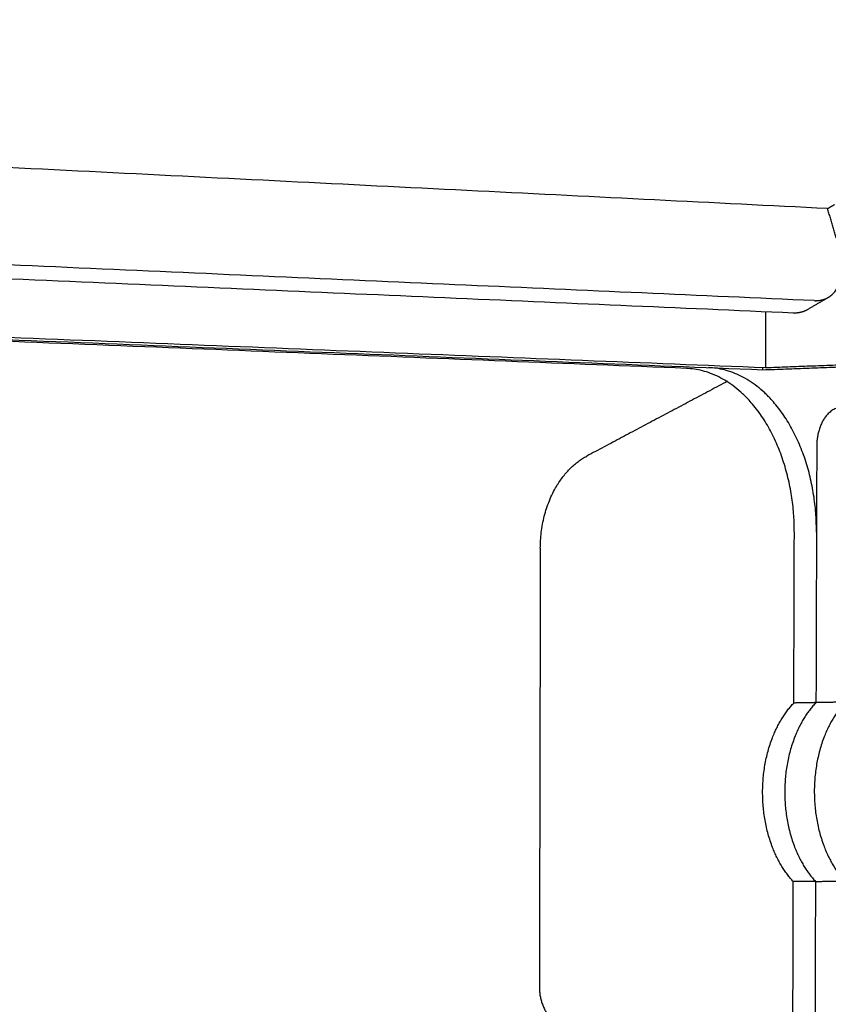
# Model space of a CAD drawing. Header units: millimetres. Extents: x 6394 to 7394, y -4769 to -3769.
# Tile 23 of 43: x 6684 to 6721, y -4338 to -4293. Entities that reach past the tile are written whole.
import ezdxf

# ---------------------------------------------------------------- set-up
doc = ezdxf.new("R2010")
doc.units = ezdxf.units.MM
doc.layers.add('ROXX_NEOmini_Barndoor', color=7, linetype='Continuous', true_color=0x000000)

msp = doc.modelspace()

# ---------------------------------------------------------------- linework, layer by layer
at = {"layer": 'ROXX_NEOmini_Barndoor', "color": 18, "lineweight": -3, "true_color": 0x000000}
for points, weights in [([(6720.93, -4301.815), (6644.395, -4297.982), (6550.004, -4293.255)], [820.958335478, 743.308192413, 665.658049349]), ([(6720.329, -4305.985), (6644.143, -4302.606), (6550.29, -4298.444)], [817.768450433, 740.796667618, 663.824884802]), ([(6719.371, -4306.548), (6643.268, -4303.236), (6549.563, -4299.157)], [818.790168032, 741.888769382, 664.987370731]), ([(6533.448, -4301.613), (6636.081, -4305.728), (6718.115, -4309.017)], [666.9309256, 750.662527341, 834.394129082]), ([(6720.93, -4301.815), (6721.089, -4301.72), (6721.248, -4301.626)], [820.958335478, 820.788049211, 820.617762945]), ([(6721.439, -4303.515), (6721.184, -4302.665), (6720.93, -4301.815)], [820.520826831, 820.739581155, 820.958335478]), ([(6720.964, -4305.838), (6721.959, -4305.253), (6721.439, -4303.515)], [818.582474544, 677.878641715, 820.520826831]), ([(6720.964, -4305.838), (6720.485, -4306.119), (6720.006, -4306.4)], [728.923550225, 729.378454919, 729.833359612]), ([(6720.329, -4305.985), (6720.65, -4305.999), (6720.909, -4305.867)], [817.768450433, 805.165915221, 815.972212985]), ([(6720.006, -4306.4), (6719.728, -4306.563), (6719.371, -4306.548)], [819.604192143, 804.807176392, 818.790168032]), ([(6718.122, -4306.494), (6718.119, -4307.755), (6718.115, -4309.017)], [834.249619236, 834.321874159, 834.394129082]), ([(6719.424, -4316.5), (6719.445, -4309.252), (6714.534, -4309.056)], [841.502270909, 594.735905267, 835.493947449]), ([(6720.427, -4316.472), (6720.449, -4309.214), (6715.538, -4309.018)], [840.432030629, 593.979131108, 834.423707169]), ([(6718.002, -4309.117), (6722.21, -4308.959), (6726.463, -4308.8)], [837.218525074, 832.763440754, 828.308356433]), ([(6718.002, -4309.117), (6718.002, -4309.065), (6718.002, -4309.013)], [837.218525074, 837.215536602, 837.212548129]), ([(6718.115, -4309.017), (6722.195, -4308.864), (6726.317, -4308.71)], [834.394129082, 830.089559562, 825.784990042]), ([(6721.602, -4310.803), (6720.444, -4310.844), (6720.439, -4312.572)], [841.431582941, 608.382484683, 840.206986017]), ([(6720.439, -4312.572), (6720.421, -4318.388), (6720.404, -4324.199)], [840.206986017, 840.54263603, 840.878286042]), ([(6719.401, -4324.217), (6719.412, -4320.36), (6719.424, -4316.5)], [841.948526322, 841.725398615, 841.502270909]), ([(6717.986, -4328.243), (6717.993, -4325.681), (6719.401, -4324.217)], [840.575618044, 747.418078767, 841.948526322]), ([(6720.404, -4324.199), (6719.902, -4324.208), (6719.401, -4324.217)], [840.878286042, 841.413406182, 841.948526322]), ([(6721.745, -4324.175), (6721.074, -4324.187), (6720.404, -4324.199)], [839.451299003, 840.164792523, 840.878286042]), ([(6719.377, -4332.306), (6717.978, -4330.805), (6717.986, -4328.243)], [842.416750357, 747.681323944, 840.575618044]), ([(6720.38, -4332.298), (6719.878, -4332.302), (6719.377, -4332.306)], [841.346510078, 841.881630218, 842.416750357]), ([(6720.38, -4332.298), (6720.297, -4359.595), (6720.215, -4386.79)], [841.346510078, 842.928455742, 844.510401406]), ([(6720.38, -4332.298), (6721.049, -4332.293), (6721.72, -4332.288)], [841.346510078, 840.633016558, 839.919523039]), ([(6719.337, -4346.052), (6719.357, -4339.183), (6719.377, -4332.306)], [843.213656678, 842.815203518, 842.416750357])]:
    msp.add_rational_spline(points, weights, degree=2, dxfattribs=at)
at = {"layer": 'ROXX_NEOmini_Barndoor', "color": 18, "true_color": 0x000000}
for points, weights in [([(6533.538, -4301.747), (6636.046, -4305.842), (6718.002, -4309.117)], [669.356550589, 753.287537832, 837.218525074]), ([(6533.538, -4301.747), (6636.046, -4305.842), (6718.002, -4309.117)], [669.356550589, 753.287537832, 837.218525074]), ([(6714.534, -4309.056), (6633.955, -4305.845), (6533.654, -4301.849)], [835.493947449, 753.352954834, 671.21196222]), ([(6714.534, -4309.056), (6633.955, -4305.845), (6533.654, -4301.849)], [835.493947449, 753.352954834, 671.21196222]), ([(6716.398, -4309.636), (6713.192, -4311.34), (6710.012, -4313.03)], [862.349355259, 865.975900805, 869.602446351]), ([(6716.398, -4309.636), (6713.192, -4311.34), (6710.012, -4313.03)], [862.349355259, 865.975900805, 869.602446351]), ([(6707.907, -4317.205), (6707.914, -4314.145), (6710.012, -4313.03)], [872.195666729, 714.310770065, 869.602446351]), ([(6707.907, -4317.205), (6707.914, -4314.145), (6710.012, -4313.03)], [872.195666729, 714.310770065, 869.602446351]), ([(6707.907, -4317.205), (6707.886, -4327.149), (6707.865, -4337.079)], [872.195666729, 872.791769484, 873.387872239]), ([(6707.907, -4317.205), (6707.886, -4327.149), (6707.865, -4337.079)], [872.195666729, 872.791769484, 873.387872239]), ([(6707.865, -4337.079), (6707.861, -4338.822), (6709.131, -4338.822)], [873.387872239, 617.652501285, 872.065557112]), ([(6707.865, -4337.079), (6707.861, -4338.822), (6709.131, -4338.822)], [873.387872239, 617.652501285, 872.065557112])]:
    msp.add_rational_spline(points, weights, degree=2, dxfattribs=at)
at = {"layer": 'ROXX_NEOmini_Barndoor', "color": 18, "lineweight": -3, "true_color": 0x000000}
for points, weights, knots in [([(6720.404, -4324.199), (6718.996, -4325.665), (6718.988, -4328.23), (6718.981, -4330.795), (6720.38, -4332.298)], [840.878286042, 746.466281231, 839.505377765, 746.729526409, 841.346510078], [-10.448173, -10.448173, -10.448173, -5.224087, -5.224087, 0, 0, 0]), ([(6721.745, -4324.175), (6720.337, -4325.643), (6720.329, -4328.213), (6720.322, -4330.782), (6721.72, -4332.288)], [839.451299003, 745.197217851, 838.078390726, 745.460463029, 839.919523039], [0, 0, 0, 5.224087, 5.224087, 10.448173, 10.448173, 10.448173])]:
    msp.add_rational_spline(points, weights, degree=2, knots=knots, dxfattribs=at)

doc.saveas('drawing.dxf')
